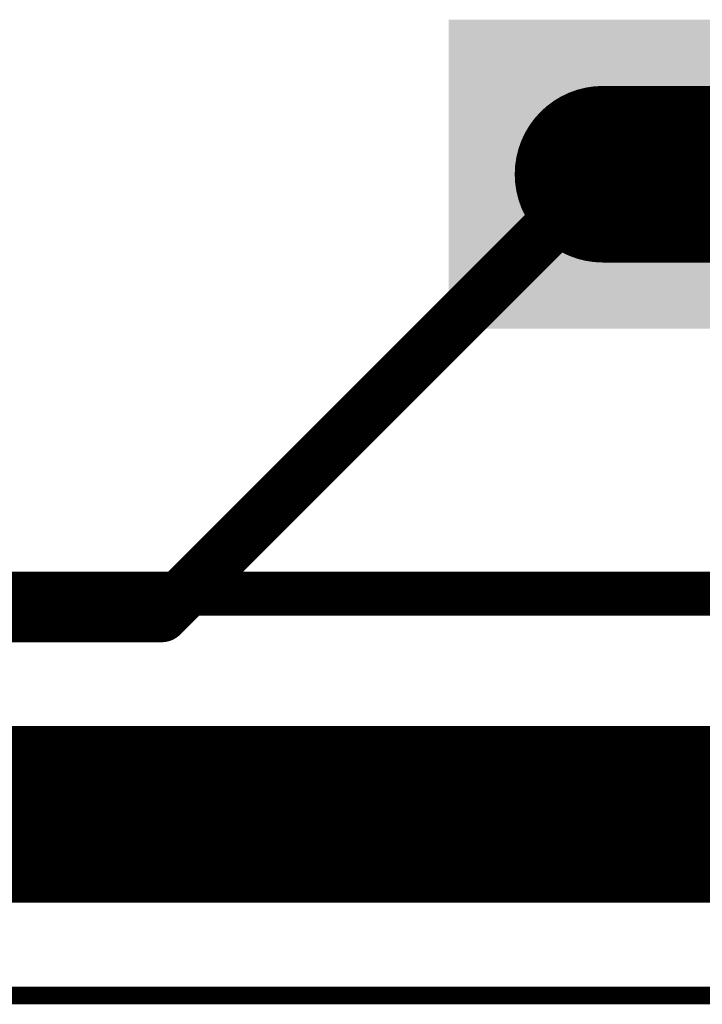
# Model space of a CAD drawing. Extents: x 74 to 326, y 70 to 232.
# Tile 21 of 138: x 120.39 to 128.12, y 113.35 to 124.5. Entities that reach past the tile are written whole.
import ezdxf

# ---------------------------------------------------------------- set-up
doc = ezdxf.new("R2010")
doc.units = 0
for name, color, linetype in [('Bottom', 2, 'CONTINUOUS'), ('Drill_Layer', 255, 'CONTINUOUS'), ('Gnd', 12, 'CONTINUOUS'), ('Pwr', 13, 'CONTINUOUS'), ('Top', 1, 'CONTINUOUS'), ('Top_Silk', 6, 'CONTINUOUS')]:
    doc.layers.add(name, color=color, linetype=linetype)

# ---------------------------------------------------------------- blocks, each defined once
blk = doc.blocks.new('Hour')
at = {"layer": 'Drill_Layer', "linetype": 'CONTINUOUS'}
for p, q in [((-12.7, 12.7), (12.7, 12.7)), ((-12.7, 12.7), (12.7, -12.7)), ((12.7, 12.7), (-12.7, -12.7)), ((12.7, -12.7), (-12.7, -12.7))]:
    blk.add_line(p, q, dxfattribs=at)
blk = doc.blocks.new('B82724J_24734')
at = {"layer": 'Top_Silk', "linetype": 'CONTINUOUS', "const_width": 0.2}
blk.add_lwpolyline([(128.65, 113.45), (110.35, 113.45)], dxfattribs=at)
blk = doc.blocks.new('UNIT_DISC')
at = {"linetype": 'CONTINUOUS', "const_width": 0.5}
blk.add_lwpolyline([(0.25, 0, 1), (-0.25, 0, 1)], format="xyb", close=True, dxfattribs=at)
blk = doc.blocks.new('SHAPE_EL_787_787_0_0_0_0')
at = {"xscale": 2, "yscale": 2, "zscale": 2}
blk.add_blockref('UNIT_DISC', (0, 0), dxfattribs=at)
blk = doc.blocks.new('SHAPE_EL_669_669_0_0_0_0')
at = {"xscale": 1.7, "yscale": 1.7, "zscale": 1.7}
blk.add_blockref('UNIT_DISC', (0, 0), dxfattribs=at)
blk = doc.blocks.new('c2000h1200196')
at = {"layer": 'Bottom'}
blk.add_blockref('SHAPE_EL_787_787_0_0_0_0', (0, 0), dxfattribs=at)
at = {"layer": 'Gnd'}
blk.add_blockref('SHAPE_EL_669_669_0_0_0_0', (0, 0), dxfattribs=at)
at = {"layer": 'Pwr'}
blk.add_blockref('SHAPE_EL_669_669_0_0_0_0', (0, 0), dxfattribs=at)
at = {"layer": 'Top'}
blk.add_blockref('SHAPE_EL_787_787_0_0_0_0', (0, 0), dxfattribs=at)
blk = doc.blocks.new('L4')
blk.add_blockref('B82724J_24734', (0, 0))
at = {"rotation": 180}
blk.add_blockref('c2000h1200196', (127, 122.75), dxfattribs=at)
blk = doc.blocks.new('POLY_S4_L13_45962')
at = {"layer": 'Pwr'}
blk.add_solid([(128.75, 121), (128.75, 124.5), (125.25, 121), (125.25, 124.5)], dxfattribs=at)

msp = doc.modelspace()

# ---------------------------------------------------------------- linework, layer by layer
at = {"layer": 'Bottom', "linetype": 'CONTINUOUS'}
for points, const_width in [([(127, 122.75), (129.5, 122.75)], 2), ([(122, 117.75), (127, 122.75)], 0.6), ([(101.625, 117.75), (122, 117.75)], 0.6)]:
    msp.add_lwpolyline(points, dxfattribs=dict(at, const_width=const_width))
at = {"layer": 'Pwr', "linetype": 'CONTINUOUS', "const_width": 0.5}
for points in [[(75, 118), (138.75, 118)], [(146.25, 118), (75, 118)]]:
    msp.add_lwpolyline(points, dxfattribs=at)
at = {"layer": 'Top', "linetype": 'CONTINUOUS', "const_width": 2}
msp.add_lwpolyline([(134.25, 115.5), (114.25, 115.5)], dxfattribs=at)

# ---------------------------------------------------------------- block references
for name in ['L4', 'POLY_S4_L13_45962']:
    msp.add_blockref(name, (0, 0))
at = {"layer": 'Bottom'}
for p, xscale, yscale, zscale in [((127, 122.75), 2, 2, 2), ((127, 122.75), 0.6, 0.6, 0.6), ((122, 117.75), 0.6, 0.6, 0.6), ((122, 117.75), 0.6, 0.6, 0.6)]:
    msp.add_blockref('UNIT_DISC', p, dxfattribs=dict(at, xscale=xscale, yscale=yscale, zscale=zscale))
at = {"layer": 'Drill_Layer', "xscale": 0.05, "yscale": 0.05, "zscale": 0.05}
msp.add_blockref('Hour', (127, 122.75), dxfattribs=at)

doc.saveas('drawing.dxf')
